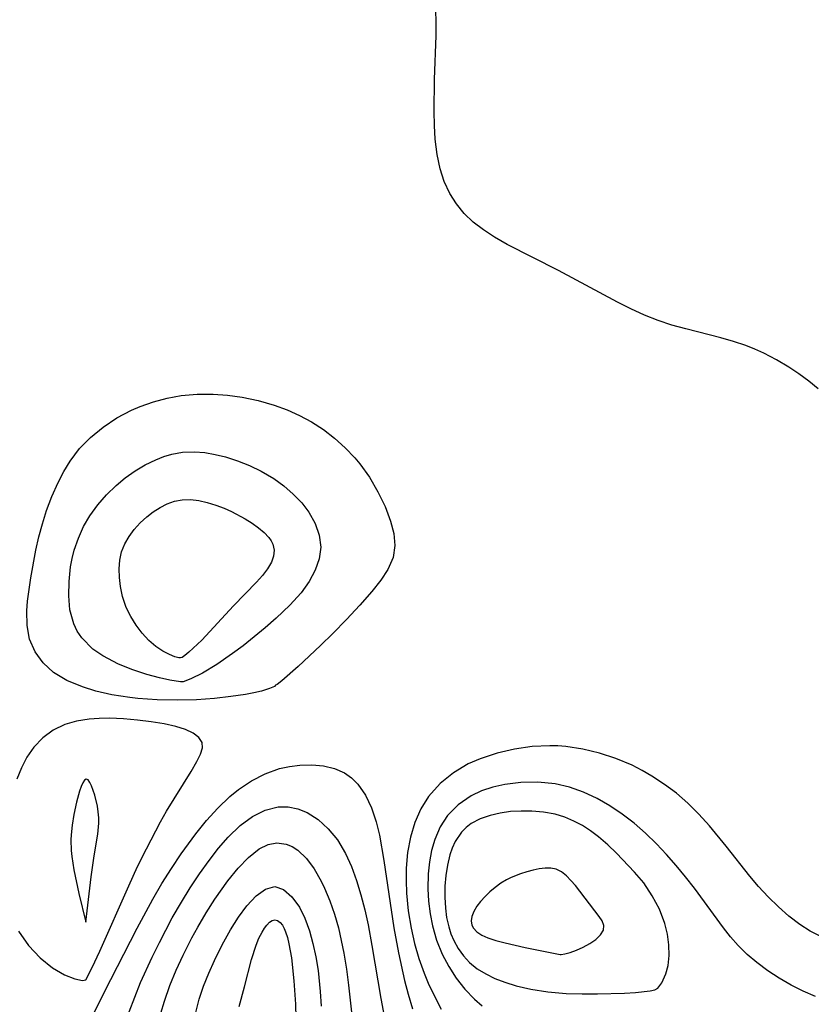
# Model space of a CAD drawing. Header units: metres. Extents: x 1073367 to 1082519, y 1569854 to 1574957.
# Tile 158 of 256: x 1074842 to 1074925, y 1573296 to 1573400. Entities that reach past the tile are written whole.
import ezdxf

# ---------------------------------------------------------------- set-up
doc = ezdxf.new("R2010")
doc.units = ezdxf.units.M
doc.layers.add('CGG_CurvaNivelLidar_v1', color=253, linetype='Continuous', lineweight=30)

msp = doc.modelspace()

# ---------------------------------------------------------------- linework, layer by layer
at = {"layer": 'CGG_CurvaNivelLidar_v1'}
for p, q in [((1074885.4525, 1573399.3113, 66), (1074885.3905, 1573400.6416, 66)), ((1074885.4304, 1573397.943, 66), (1074885.4525, 1573399.3113, 66)), ((1074885.2599, 1573393.2762, 66), (1074885.4304, 1573397.943, 66)), ((1074885.2137, 1573389.9058, 66), (1074885.2599, 1573393.2762, 66)), ((1074885.2533, 1573388.4372, 66), (1074885.2137, 1573389.9058, 66)), ((1074885.3468, 1573386.9867, 66), (1074885.2533, 1573388.4372, 66)), ((1074885.5339, 1573385.3982, 66), (1074885.3468, 1573386.9867, 66)), ((1074885.8468, 1573383.8634, 66), (1074885.5339, 1573385.3982, 66)), ((1074886.281, 1573382.522, 66), (1074885.8468, 1573383.8634, 66)), ((1074886.8717, 1573381.2607, 66), (1074886.281, 1573382.522, 66)), ((1074887.5702, 1573380.1731, 66), (1074886.8717, 1573381.2607, 66)), ((1074888.3987, 1573379.1737, 66), (1074887.5702, 1573380.1731, 66)), ((1074889.3438, 1573378.2662, 66), (1074888.3987, 1573379.1737, 66)), ((1074890.4241, 1573377.4305, 66), (1074889.3438, 1573378.2662, 66)), ((1074891.5909, 1573376.672, 66), (1074890.4241, 1573377.4305, 66)), ((1074892.9288, 1573375.9076, 66), (1074891.5909, 1573376.672, 66)), ((1074898.3235, 1573373.1583, 66), (1074892.9288, 1573375.9076, 66)), ((1074904.557, 1573369.8095, 66), (1074898.3235, 1573373.1583, 66)), ((1074905.971, 1573369.1012, 66), (1074904.557, 1573369.8095, 66)), ((1074907.4002, 1573368.4461, 66), (1074905.971, 1573369.1012, 66)), ((1074908.8537, 1573367.8689, 66), (1074907.4002, 1573368.4461, 66)), ((1074910.2942, 1573367.3987, 66), (1074908.8537, 1573367.8689, 66)), ((1074911.7556, 1573366.9921, 66), (1074910.2942, 1573367.3987, 66)), ((1074915.4532, 1573366.0476, 66), (1074911.7556, 1573366.9921, 66)), ((1074916.7798, 1573365.6713, 66), (1074915.4532, 1573366.0476, 66)), ((1074918.0831, 1573365.2404, 66), (1074916.7798, 1573365.6713, 66)), ((1074919.0528, 1573364.8612, 66), (1074918.0831, 1573365.2404, 66)), ((1074920.0012, 1573364.4349, 66), (1074919.0528, 1573364.8612, 66)), ((1074921.3329, 1573363.7383, 66), (1074920.0012, 1573364.4349, 66)), ((1074922.6217, 1573362.9634, 66), (1074921.3329, 1573363.7383, 66)), ((1074923.6933, 1573362.2496, 66), (1074922.6217, 1573362.9634, 66)), ((1074924.7315, 1573361.4903, 66), (1074923.6933, 1573362.2496, 66)), ((1074925.73, 1573360.6829, 66), (1074924.7315, 1573361.4903, 66)), ((1074858.5619, 1573359.9739, 66), (1074860.2331, 1573360.1121, 66)), ((1074860.2331, 1573360.1121, 66), (1074861.9215, 1573360.1112, 66)), ((1074861.9215, 1573360.1112, 66), (1074863.4566, 1573360.0092, 66)), ((1074854.2191, 1573358.817, 66), (1074855.63, 1573359.3192, 66)), ((1074855.63, 1573359.3192, 66), (1074857.0804, 1573359.7086, 66)), ((1074857.0804, 1573359.7086, 66), (1074858.5619, 1573359.9739, 66)), ((1074863.4566, 1573360.0092, 66), (1074864.9858, 1573359.8089, 66)), ((1074864.9858, 1573359.8089, 66), (1074866.6928, 1573359.4553, 66)), ((1074866.6928, 1573359.4553, 66), (1074868.3669, 1573358.9718, 66)), ((1074851.7837, 1573357.6111, 66), (1074853.3313, 1573358.4329, 66)), ((1074853.3313, 1573358.4329, 66), (1074854.2191, 1573358.817, 66)), ((1074868.3669, 1573358.9718, 66), (1074869.7219, 1573358.4733, 66)), ((1074869.7219, 1573358.4733, 66), (1074871.0354, 1573357.8864, 66)), ((1074850.3314, 1573356.6456, 66), (1074851.7837, 1573357.6111, 66)), ((1074871.0354, 1573357.8864, 66), (1074872.2962, 1573357.2069, 66)), ((1074872.2962, 1573357.2069, 66), (1074873.5533, 1573356.3877, 66)), ((1074848.9912, 1573355.5484, 66), (1074850.3314, 1573356.6456, 66)), ((1074873.5533, 1573356.3877, 66), (1074874.7368, 1573355.4739, 66)), ((1074847.8443, 1573354.3772, 66), (1074848.9912, 1573355.5484, 66)), ((1074874.7368, 1573355.4739, 66), (1074875.8423, 1573354.4787, 66)), ((1074846.8527, 1573353.064, 66), (1074847.8443, 1573354.3772, 66)), ((1074857.567, 1573353.7946, 65.5), (1074858.6995, 1573354.001, 65.5)), ((1074858.6995, 1573354.001, 65.5), (1074859.9732, 1573354.0521, 65.5)), ((1074859.9732, 1573354.0521, 65.5), (1074861.0534, 1573353.9645, 65.5)), ((1074861.0534, 1573353.9645, 65.5), (1074862.1356, 1573353.7783, 65.5)), ((1074875.8423, 1573354.4787, 66), (1074876.8605, 1573353.4102, 66)), ((1074846.1835, 1573351.9592, 66), (1074846.8527, 1573353.064, 66)), ((1074854.7704, 1573352.67, 65.5), (1074855.8801, 1573353.2115, 65.5)), ((1074855.8801, 1573353.2115, 65.5), (1074856.7153, 1573353.5389, 65.5)), ((1074856.7153, 1573353.5389, 65.5), (1074857.567, 1573353.7946, 65.5)), ((1074862.1356, 1573353.7783, 65.5), (1074863.2151, 1573353.511, 65.5)), ((1074863.2151, 1573353.511, 65.5), (1074864.5081, 1573353.097, 65.5)), ((1074864.5081, 1573353.097, 65.5), (1074865.7768, 1573352.5923, 65.5)), ((1074876.8605, 1573353.4102, 66), (1074877.3914, 1573352.7756, 66)), ((1074845.5826, 1573350.801, 66), (1074846.1835, 1573351.9592, 66)), ((1074852.6647, 1573351.311, 65.5), (1074853.696, 1573352.033, 65.5)), ((1074853.696, 1573352.033, 65.5), (1074854.7704, 1573352.67, 65.5)), ((1074865.7768, 1573352.5923, 65.5), (1074867.006, 1573351.9985, 65.5)), ((1074867.006, 1573351.9985, 65.5), (1074868.3166, 1573351.222, 65.5)), ((1074877.3914, 1573352.7756, 66), (1074878.4009, 1573351.3627, 66)), ((1074844.9245, 1573349.3467, 66), (1074845.5826, 1573350.801, 66)), ((1074851.6873, 1573350.5084, 65.5), (1074852.6647, 1573351.311, 65.5)), ((1074868.3166, 1573351.222, 65.5), (1074869.3908, 1573350.4453, 65.5)), ((1074878.4009, 1573351.3627, 66), (1074879.3001, 1573349.8402, 66)), ((1074850.6778, 1573349.524, 65.5), (1074851.6873, 1573350.5084, 65.5)), ((1074869.3908, 1573350.4453, 65.5), (1074870.3789, 1573349.5923, 65.5)), ((1074879.3001, 1573349.8402, 66), (1074880.0536, 1573348.2908, 66)), ((1074844.3521, 1573347.8438, 66), (1074844.9245, 1573349.3467, 66)), ((1074849.7573, 1573348.4548, 65.5), (1074850.6778, 1573349.524, 65.5)), ((1074857.0775, 1573348.551, 65), (1074857.8526, 1573348.8307, 65)), ((1074857.8526, 1573348.8307, 65), (1074858.6509, 1573348.9933, 65)), ((1074858.6509, 1573348.9933, 65), (1074859.5256, 1573349.018, 65)), ((1074859.5256, 1573349.018, 65), (1074860.416, 1573348.9142, 65)), ((1074860.416, 1573348.9142, 65), (1074861.3135, 1573348.7116, 65)), ((1074861.3135, 1573348.7116, 65), (1074862.21, 1573348.4315, 65)), ((1074870.3789, 1573349.5923, 65.5), (1074871.2639, 1573348.672, 65.5)), ((1074871.2639, 1573348.672, 65.5), (1074872.0207, 1573347.6884, 65.5)), ((1074843.9258, 1573346.4692, 66), (1074844.3521, 1573347.8438, 66)), ((1074848.9375, 1573347.3106, 65.5), (1074849.7573, 1573348.4548, 65.5)), ((1074854.929, 1573347.2057, 65), (1074855.6095, 1573347.7253, 65)), ((1074855.6095, 1573347.7253, 65), (1074856.3282, 1573348.1772, 65)), ((1074856.3282, 1573348.1772, 65), (1074857.0775, 1573348.551, 65)), ((1074862.21, 1573348.4315, 65), (1074863.0969, 1573348.0882, 65)), ((1074863.0969, 1573348.0882, 65), (1074863.8514, 1573347.747, 65)), ((1074863.8514, 1573347.747, 65), (1074865.2971, 1573346.9749, 65)), ((1074872.0207, 1573347.6884, 65.5), (1074872.6904, 1573346.4927, 65.5)), ((1074880.0536, 1573348.2908, 66), (1074880.64, 1573346.7475, 66)), ((1074848.2691, 1573346.1613, 65.5), (1074848.9375, 1573347.3106, 65.5)), ((1074854.2396, 1573346.5691, 65), (1074854.929, 1573347.2057, 65)), ((1074865.2971, 1573346.9749, 65), (1074866.0255, 1573346.5203, 65)), ((1074880.64, 1573346.7475, 66), (1074880.9765, 1573345.4375, 66)), ((1074843.5637, 1573345.0721, 66), (1074843.9258, 1573346.4692, 66)), ((1074847.7195, 1573344.9571, 65.5), (1074848.2691, 1573346.1613, 65.5)), ((1074853.0632, 1573345.1277, 65), (1074853.6137, 1573345.8732, 65)), ((1074853.6137, 1573345.8732, 65), (1074854.2396, 1573346.5691, 65)), ((1074866.0255, 1573346.5203, 65), (1074866.6994, 1573346.0416, 65)), ((1074866.6994, 1573346.0416, 65), (1074867.2983, 1573345.5366, 65)), ((1074872.6904, 1573346.4927, 65.5), (1074873.1238, 1573345.2461, 65.5)), ((1074843.2483, 1573343.6645, 66), (1074843.5637, 1573345.0721, 66)), ((1074847.2861, 1573343.6619, 65.5), (1074847.7195, 1573344.9571, 65.5)), ((1074852.6071, 1573344.3376, 65), (1074853.0632, 1573345.1277, 65)), ((1074867.2983, 1573345.5366, 65), (1074867.7952, 1573345.0009, 65)), ((1074867.7952, 1573345.0009, 65), (1074868.0315, 1573344.6605, 65)), ((1074868.0315, 1573344.6605, 65), (1074868.2105, 1573344.3075, 65)), ((1074873.1238, 1573345.2461, 65.5), (1074873.2757, 1573343.9773, 65.5)), ((1074880.9765, 1573345.4375, 66), (1074881.0846, 1573344.1612, 66)), ((1074842.7037, 1573340.7664, 66), (1074843.2483, 1573343.6645, 66)), ((1074847.0693, 1573342.7935, 65.5), (1074847.2861, 1573343.6619, 65.5)), ((1074852.0889, 1573342.6268, 65), (1074852.274, 1573343.5027, 65)), ((1074852.274, 1573343.5027, 65), (1074852.6071, 1573344.3376, 65)), ((1074868.2105, 1573344.3075, 65), (1074868.3616, 1573343.6779, 65)), ((1074868.3616, 1573343.6779, 65), (1074868.3057, 1573343.058, 65)), ((1074873.2757, 1573343.9773, 65.5), (1074873.115, 1573342.7569, 65.5)), ((1074881.0846, 1573344.1612, 66), (1074880.894, 1573342.9033, 66)), ((1074846.9038, 1573341.9157, 65.5), (1074847.0693, 1573342.7935, 65.5)), ((1074852.0267, 1573341.7162, 65), (1074852.0889, 1573342.6268, 65)), ((1074868.3057, 1573343.058, 65), (1074868.0676, 1573342.4138, 65)), ((1074873.115, 1573342.7569, 65.5), (1074872.6938, 1573341.552, 65.5)), ((1074880.894, 1573342.9033, 66), (1074880.3585, 1573341.6373, 66)), ((1074846.7368, 1573340.3853, 65.5), (1074846.9038, 1573341.9157, 65.5)), ((1074852.0575, 1573340.7826, 65), (1074852.0267, 1573341.7162, 65)), ((1074867.6527, 1573341.7161, 65), (1074867.1186, 1573341.0161, 65)), ((1074868.0676, 1573342.4138, 65), (1074867.6527, 1573341.7161, 65)), ((1074872.6938, 1573341.552, 65.5), (1074872.0609, 1573340.3745, 65.5)), ((1074880.3585, 1573341.6373, 66), (1074879.6073, 1573340.5115, 66)), ((1074842.3669, 1573338.2976, 66), (1074842.7037, 1573340.7664, 66)), ((1074846.7093, 1573338.8675, 65.5), (1074846.7368, 1573340.3853, 65.5)), ((1074852.1593, 1573339.8355, 65), (1074852.0575, 1573340.7826, 65)), ((1074867.1186, 1573341.0161, 65), (1074866.5015, 1573340.3111, 65)), ((1074872.0609, 1573340.3745, 65.5), (1074871.1957, 1573339.1741, 65.5)), ((1074879.6073, 1573340.5115, 66), (1074878.6525, 1573339.3231, 66)), ((1074852.3755, 1573338.7788, 65), (1074852.1593, 1573339.8355, 65)), ((1074866.5015, 1573340.3111, 65), (1074864.0881, 1573337.7926, 65)), ((1074842.2906, 1573337.2716, 66), (1074842.3669, 1573338.2976, 66)), ((1074846.822, 1573337.3895, 65.5), (1074846.7093, 1573338.8675, 65.5)), ((1074852.7748, 1573337.6407, 65), (1074852.3755, 1573338.7788, 65)), ((1074871.1957, 1573339.1741, 65.5), (1074870.011, 1573337.8812, 65.5)), ((1074878.6525, 1573339.3231, 66), (1074877.3832, 1573337.8645, 66)), ((1074842.3146, 1573335.7278, 66), (1074842.2906, 1573337.2716, 66)), ((1074847.2328, 1573335.9113, 65.5), (1074846.822, 1573337.3895, 65.5)), ((1074853.2348, 1573336.6981, 65), (1074852.7748, 1573337.6407, 65)), ((1074864.0881, 1573337.7926, 65), (1074860.7296, 1573334.2085, 65)), ((1074870.011, 1573337.8812, 65.5), (1074868.5724, 1573336.5193, 65.5)), ((1074877.3832, 1573337.8645, 66), (1074876.0004, 1573336.3672, 66)), ((1074853.7971, 1573335.7832, 65), (1074853.2348, 1573336.6981, 65)), ((1074868.5724, 1573336.5193, 65.5), (1074867.4098, 1573335.5031, 65.5)), ((1074876.0004, 1573336.3672, 66), (1074874.5622, 1573334.8966, 66)), ((1074842.5787, 1573334.2827, 66), (1074842.3146, 1573335.7278, 66)), ((1074847.6032, 1573335.1514, 65.5), (1074847.2328, 1573335.9113, 65.5)), ((1074854.441, 1573334.9298, 65), (1074853.7971, 1573335.7832, 65)), ((1074867.4098, 1573335.5031, 65.5), (1074865.0819, 1573333.6085, 65.5)), ((1074843.1498, 1573332.9616, 66), (1074842.5787, 1573334.2827, 66)), ((1074848.0899, 1573334.4265, 65.5), (1074847.6032, 1573335.1514, 65.5)), ((1074849.2609, 1573333.2564, 65.5), (1074848.0899, 1573334.4265, 65.5)), ((1074855.1448, 1573334.17, 65), (1074854.441, 1573334.9298, 65)), ((1074855.8843, 1573333.5322, 65), (1074855.1448, 1573334.17, 65)), ((1074860.7296, 1573334.2085, 65), (1074859.3833, 1573332.9115, 65)), ((1074874.5622, 1573334.8966, 66), (1074873.2514, 1573333.6252, 66)), ((1074850.3063, 1573332.5326, 65.5), (1074849.2609, 1573333.2564, 65.5)), ((1074856.6274, 1573333.0335, 65), (1074855.8843, 1573333.5322, 65)), ((1074865.0819, 1573333.6085, 65.5), (1074863.9712, 1573332.7718, 65.5)), ((1074873.2514, 1573333.6252, 66), (1074870.8866, 1573331.4216, 66)), ((1074843.9992, 1573331.7919, 66), (1074843.1498, 1573332.9616, 66)), ((1074851.9495, 1573331.6769, 65.5), (1074850.3063, 1573332.5326, 65.5)), ((1074857.3185, 1573332.6703, 65), (1074856.6274, 1573333.0335, 65)), ((1074857.8992, 1573332.4342, 65), (1074857.3185, 1573332.6703, 65)), ((1074858.3113, 1573332.3181, 65), (1074857.8992, 1573332.4342, 65)), ((1074858.5, 1573332.3297, 65), (1074858.3113, 1573332.3181, 65)), ((1074858.658, 1573332.3635, 65), (1074858.5, 1573332.3297, 65)), ((1074858.9599, 1573332.5665, 65), (1074858.658, 1573332.3635, 65)), ((1074859.3833, 1573332.9115, 65), (1074858.9599, 1573332.5665, 65)), ((1074863.9712, 1573332.7718, 65.5), (1074862.303, 1573331.6233, 65.5)), ((1074845.0897, 1573330.7991, 66), (1074843.9992, 1573331.7919, 66)), ((1074853.4619, 1573331.0649, 65.5), (1074851.9495, 1573331.6769, 65.5)), ((1074854.9322, 1573330.5796, 65.5), (1074853.4619, 1573331.0649, 65.5)), ((1074862.303, 1573331.6233, 65.5), (1074860.8026, 1573330.7161, 65.5)), ((1074870.8866, 1573331.4216, 66), (1074869.1817, 1573329.9076, 66)), ((1074846.5187, 1573329.9418, 66), (1074845.0897, 1573330.7991, 66)), ((1074856.2662, 1573330.216, 65.5), (1074854.9322, 1573330.5796, 65.5)), ((1074857.3699, 1573329.9688, 65.5), (1074856.2662, 1573330.216, 65.5)), ((1074859.5804, 1573330.0987, 65.5), (1074858.7738, 1573329.7997, 65.5)), ((1074860.8026, 1573330.7161, 65.5), (1074859.5804, 1573330.0987, 65.5)), ((1074848.1395, 1573329.2656, 66), (1074846.5187, 1573329.9418, 66)), ((1074849.5729, 1573328.8104, 66), (1074848.1395, 1573329.2656, 66)), ((1074858.5, 1573329.7952, 65.5), (1074857.3699, 1573329.9688, 65.5)), ((1074858.7738, 1573329.7997, 65.5), (1074858.5, 1573329.7952, 65.5)), ((1074867.8719, 1573329.0963, 66), (1074867.0146, 1573328.831, 66)), ((1074868.3851, 1573329.3193, 66), (1074867.8719, 1573329.0963, 66)), ((1074868.5, 1573329.4494, 66), (1074868.3851, 1573329.3193, 66)), ((1074868.6635, 1573329.5243, 66), (1074868.5, 1573329.4494, 66)), ((1074869.1817, 1573329.9076, 66), (1074868.6635, 1573329.5243, 66)), ((1074851.2545, 1573328.4347, 66), (1074849.5729, 1573328.8104, 66)), ((1074853.1608, 1573328.1477, 66), (1074851.2545, 1573328.4347, 66)), ((1074853.9864, 1573328.058, 66), (1074853.1608, 1573328.1477, 66)), ((1074856.0315, 1573327.9094, 66), (1074853.9864, 1573328.058, 66)), ((1074862.0556, 1573328.0389, 66), (1074860.1865, 1573327.9054, 66)), ((1074863.7877, 1573328.2362, 66), (1074862.0556, 1573328.0389, 66)), ((1074865.3275, 1573328.4737, 66), (1074863.7877, 1573328.2362, 66)), ((1074866.236, 1573328.6478, 66), (1074865.3275, 1573328.4737, 66)), ((1074867.0146, 1573328.831, 66), (1074866.236, 1573328.6478, 66)), ((1074858.1209, 1573327.8574, 66), (1074856.0315, 1573327.9094, 66)), ((1074860.1865, 1573327.9054, 66), (1074858.1209, 1573327.8574, 66)), ((1074848.8573, 1573325.8763, 66.5), (1074847.5395, 1573325.6681, 66.5)), ((1074849.9166, 1573325.9476, 66.5), (1074848.8573, 1573325.8763, 66.5)), ((1074850.9928, 1573325.9581, 66.5), (1074849.9166, 1573325.9476, 66.5)), ((1074852.4793, 1573325.9001, 66.5), (1074850.9928, 1573325.9581, 66.5)), ((1074853.9552, 1573325.7757, 66.5), (1074852.4793, 1573325.9001, 66.5)), ((1074846.291, 1573325.2978, 66.5), (1074845.0657, 1573324.694, 66.5)), ((1074847.5395, 1573325.6681, 66.5), (1074846.291, 1573325.2978, 66.5)), ((1074855.393, 1573325.5953, 66.5), (1074853.9552, 1573325.7757, 66.5)), ((1074856.7612, 1573325.3621, 66.5), (1074855.393, 1573325.5953, 66.5)), ((1074857.9957, 1573325.0813, 66.5), (1074856.7612, 1573325.3621, 66.5)), ((1074859.0263, 1573324.7611, 66.5), (1074857.9957, 1573325.0813, 66.5)), ((1074843.9667, 1573323.8921, 66.5), (1074843.0167, 1573322.9114, 66.5)), ((1074845.0657, 1573324.694, 66.5), (1074843.9667, 1573323.8921, 66.5)), ((1074859.8336, 1573324.3849, 66.5), (1074859.0263, 1573324.7611, 66.5)), ((1074860.4344, 1573323.9346, 66.5), (1074859.8336, 1573324.3849, 66.5)), ((1074860.7695, 1573323.4117, 66.5), (1074860.4344, 1573323.9346, 66.5)), ((1074843.0167, 1573322.9114, 66.5), (1074842.3008, 1573321.8755, 66.5)), ((1074860.585, 1573322.1624, 66.5), (1074860.7971, 1573322.8258, 66.5)), ((1074860.7971, 1573322.8258, 66.5), (1074860.7695, 1573323.4117, 66.5)), ((1074895.5463, 1573322.9667, 66.5), (1074893.6859, 1573322.698, 66.5)), ((1074897.4135, 1573323.0707, 66.5), (1074895.5463, 1573322.9667, 66.5)), ((1074898.2557, 1573323.0548, 66.5), (1074897.4135, 1573323.0707, 66.5)), ((1074899.1125, 1573322.9886, 66.5), (1074898.2557, 1573323.0548, 66.5)), ((1074900.8899, 1573322.7171, 66.5), (1074899.1125, 1573322.9886, 66.5)), ((1074842.3008, 1573321.8755, 66.5), (1074841.7082, 1573320.7293, 66.5)), ((1074860.2095, 1573321.4121, 66.5), (1074860.585, 1573322.1624, 66.5)), ((1074890.0937, 1573321.6963, 66.5), (1074888.8261, 1573321.1394, 66.5)), ((1074891.8581, 1573322.2762, 66.5), (1074890.0937, 1573321.6963, 66.5)), ((1074893.6859, 1573322.698, 66.5), (1074891.8581, 1573322.2762, 66.5)), ((1074902.6574, 1573322.2891, 66.5), (1074900.8899, 1573322.7171, 66.5)), ((1074904.3983, 1573321.7166, 66.5), (1074902.6574, 1573322.2891, 66.5)), ((1074906.0939, 1573320.9978, 66.5), (1074904.3983, 1573321.7166, 66.5)), ((1074841.7082, 1573320.7293, 66.5), (1074841.2355, 1573319.5498, 66.5)), ((1074859.5953, 1573320.3351, 66.5), (1074860.2095, 1573321.4121, 66.5)), ((1074868.9103, 1573320.6466, 66), (1074869.9872, 1573320.8775, 66)), ((1074869.9872, 1573320.8775, 66), (1074871.0651, 1573321.0033, 66)), ((1074871.0651, 1573321.0033, 66), (1074872.3374, 1573321.0373, 66)), ((1074872.3374, 1573321.0373, 66), (1074873.5675, 1573320.9336, 66)), ((1074873.5675, 1573320.9336, 66), (1074874.7276, 1573320.6662, 66)), ((1074874.7276, 1573320.6662, 66), (1074875.7862, 1573320.1994, 66)), ((1074888.8261, 1573321.1394, 66.5), (1074887.2618, 1573320.2137, 66.5)), ((1074907.1483, 1573320.4567, 66.5), (1074906.0939, 1573320.9978, 66.5)), ((1074857.0127, 1573316.1608, 66.5), (1074859.5953, 1573320.3351, 66.5)), ((1074865.975, 1573319.3752, 66), (1074867.4211, 1573320.1173, 66)), ((1074867.4211, 1573320.1173, 66), (1074868.9103, 1573320.6466, 66)), ((1074875.7862, 1573320.1994, 66), (1074876.5311, 1573319.6671, 66)), ((1074876.5311, 1573319.6671, 66), (1074877.1895, 1573319.0027, 66)), ((1074887.2618, 1573320.2137, 66.5), (1074885.8646, 1573319.087, 66.5)), ((1074908.1771, 1573319.8604, 66.5), (1074907.1483, 1573320.4567, 66.5)), ((1074909.5038, 1573318.9949, 66.5), (1074908.1771, 1573319.8604, 66.5)), ((1074848.0221, 1573318.7552, 67), (1074847.8529, 1573318.2618, 67)), ((1074848.1957, 1573319.16, 67), (1074848.0221, 1573318.7552, 67)), ((1074848.3736, 1573319.4411, 67), (1074848.1957, 1573319.16, 67)), ((1074848.556, 1573319.5511, 67), (1074848.3736, 1573319.4411, 67)), ((1074848.7366, 1573319.4579, 67), (1074848.556, 1573319.5511, 67)), ((1074848.9189, 1573319.2033, 67), (1074848.7366, 1573319.4579, 67)), ((1074849.0996, 1573318.8306, 67), (1074848.9189, 1573319.2033, 67)), ((1074849.4417, 1573317.8536, 67), (1074849.0996, 1573318.8306, 67)), ((1074864.5908, 1573318.4491, 66), (1074865.975, 1573319.3752, 66)), ((1074877.1895, 1573319.0027, 66), (1074877.9869, 1573317.8512, 66)), ((1074885.8646, 1573319.087, 66.5), (1074884.6459, 1573317.7231, 66.5)), ((1074891.4279, 1573318.6924, 67), (1074890.2337, 1573318.293, 67)), ((1074892.6768, 1573318.982, 67), (1074891.4279, 1573318.6924, 67)), ((1074894.3551, 1573319.2042, 67), (1074892.6768, 1573318.982, 67)), ((1074896.1697, 1573319.2397, 67), (1074894.3551, 1573319.2042, 67)), ((1074897.9869, 1573319.0481, 67), (1074896.1697, 1573319.2397, 67)), ((1074899.4987, 1573318.6918, 67), (1074897.9869, 1573319.0481, 67)), ((1074900.9797, 1573318.1724, 67), (1074899.4987, 1573318.6918, 67)), ((1074910.7773, 1573318.0466, 66.5), (1074909.5038, 1573318.9949, 66.5)), ((1074847.8529, 1573318.2618, 67), (1074847.5309, 1573317.1075, 67)), ((1074849.7231, 1573316.701, 67), (1074849.4417, 1573317.8536, 67)), ((1074862.4208, 1573316.4976, 66), (1074863.6801, 1573317.7074, 66)), ((1074863.6801, 1573317.7074, 66), (1074864.5908, 1573318.4491, 66)), ((1074877.9869, 1573317.8512, 66), (1074878.6241, 1573316.5194, 66)), ((1074884.6459, 1573317.7231, 66.5), (1074883.8227, 1573316.4036, 66.5)), ((1074889.1144, 1573317.7699, 67), (1074887.7646, 1573316.8502, 67)), ((1074890.2337, 1573318.293, 67), (1074889.1144, 1573317.7699, 67)), ((1074902.419, 1573317.506, 67), (1074900.9797, 1573318.1724, 67)), ((1074911.9853, 1573317.0102, 66.5), (1074910.7773, 1573318.0466, 66.5)), ((1074847.5309, 1573317.1075, 67), (1074847.2444, 1573315.8315, 67)), ((1074849.8216, 1573316.0902, 67), (1074849.7231, 1573316.701, 67)), ((1074867.41, 1573316.281, 65.5), (1074868.7928, 1573316.6124, 65.5)), ((1074868.7928, 1573316.6124, 65.5), (1074869.8253, 1573316.6153, 65.5)), ((1074869.8253, 1573316.6153, 65.5), (1074870.8441, 1573316.4199, 65.5)), ((1074878.6241, 1573316.5194, 66), (1074879.1166, 1573315.0524, 66)), ((1074887.7646, 1573316.8502, 67), (1074886.6352, 1573315.6933, 67)), ((1074903.7615, 1573316.7326, 67), (1074902.419, 1573317.506, 67)), ((1074905.0567, 1573315.8531, 67), (1074903.7615, 1573316.7326, 67)), ((1074913.151, 1573315.848, 66.5), (1074911.9853, 1573317.0102, 66.5)), ((1074847.2444, 1573315.8315, 67), (1074847.0499, 1573314.6787, 67)), ((1074849.8763, 1573315.4662, 67), (1074849.8216, 1573316.0902, 67)), ((1074849.8785, 1573314.8908, 67), (1074849.8763, 1573315.4662, 67)), ((1074856.3816, 1573315.0308, 66.5), (1074857.0127, 1573316.1608, 66.5)), ((1074861.2292, 1573315.1723, 66), (1074862.4208, 1573316.4976, 66)), ((1074864.7606, 1573314.6443, 65.5), (1074866.0719, 1573315.6201, 65.5)), ((1074866.0719, 1573315.6201, 65.5), (1074867.41, 1573316.281, 65.5)), ((1074870.8441, 1573316.4199, 65.5), (1074871.8274, 1573316.0377, 65.5)), ((1074871.8274, 1573316.0377, 65.5), (1074873.0009, 1573315.2957, 65.5)), ((1074883.8227, 1573316.4036, 66.5), (1074883.1848, 1573314.9624, 66.5)), ((1074886.6352, 1573315.6933, 67), (1074885.865, 1573314.5043, 67)), ((1074891.1251, 1573315.7257, 67.5), (1074890.0832, 1573315.3572, 67.5)), ((1074892.1771, 1573315.9653, 67.5), (1074891.1251, 1573315.7257, 67.5)), ((1074893.273, 1573316.114, 67.5), (1074892.1771, 1573315.9653, 67.5)), ((1074894.396, 1573316.1812, 67.5), (1074893.273, 1573316.114, 67.5)), ((1074895.5314, 1573316.1704, 67.5), (1074894.396, 1573316.1812, 67.5)), ((1074896.7699, 1573316.0641, 67.5), (1074895.5314, 1573316.1704, 67.5)), ((1074897.9905, 1573315.8377, 67.5), (1074896.7699, 1573316.0641, 67.5)), ((1074898.9947, 1573315.5343, 67.5), (1074897.9905, 1573315.8377, 67.5)), ((1074899.9673, 1573315.1298, 67.5), (1074898.9947, 1573315.5343, 67.5)), ((1074906.3056, 1573314.8863, 67), (1074905.0567, 1573315.8531, 67)), ((1074914.2551, 1573314.6125, 66.5), (1074913.151, 1573315.848, 66.5)), ((1074847.0499, 1573314.6787, 67), (1074846.9511, 1573313.6861, 67)), ((1074849.7685, 1573313.7334, 67), (1074849.8785, 1573314.8908, 67)), ((1074854.9044, 1573312.203, 66.5), (1074856.3816, 1573315.0308, 66.5)), ((1074860.0942, 1573313.7618, 66), (1074861.2292, 1573315.1723, 66)), ((1074863.5209, 1573313.4426, 65.5), (1074864.7606, 1573314.6443, 65.5)), ((1074873.0009, 1573315.2957, 65.5), (1074874.0713, 1573314.3148, 65.5)), ((1074879.1166, 1573315.0524, 66), (1074879.4514, 1573313.6478, 66)), ((1074883.1848, 1573314.9624, 66.5), (1074882.7236, 1573313.4282, 66.5)), ((1074885.865, 1573314.5043, 67), (1074885.2901, 1573313.1799, 67)), ((1074888.5986, 1573314.4351, 67.5), (1074888.1198, 1573313.9527, 67.5)), ((1074889.1412, 1573314.8498, 67.5), (1074888.5986, 1573314.4351, 67.5)), ((1074890.0832, 1573315.3572, 67.5), (1074889.1412, 1573314.8498, 67.5)), ((1074900.8658, 1573314.6519, 67.5), (1074899.9673, 1573315.1298, 67.5)), ((1074901.7289, 1573314.0974, 67.5), (1074900.8658, 1573314.6519, 67.5)), ((1074907.5073, 1573313.8449, 67), (1074906.3056, 1573314.8863, 67)), ((1074916.0158, 1573312.4606, 66.5), (1074914.2551, 1573314.6125, 66.5)), ((1074846.9511, 1573313.6861, 67), (1074846.9322, 1573313.1312, 67)), ((1074849.3811, 1573311.4731, 67), (1074849.7685, 1573313.7334, 67)), ((1074858.5752, 1573311.6734, 66), (1074860.0942, 1573313.7618, 66)), ((1074862.4921, 1573312.2597, 65.5), (1074863.5209, 1573313.4426, 65.5)), ((1074874.0713, 1573314.3148, 65.5), (1074875.024, 1573313.1373, 65.5)), ((1074879.4514, 1573313.6478, 66), (1074879.9312, 1573310.9772, 66)), ((1074882.7236, 1573313.4282, 66.5), (1074882.4337, 1573311.8136, 66.5)), ((1074888.1198, 1573313.9527, 67.5), (1074887.4519, 1573312.9633, 67.5)), ((1074902.5562, 1573313.4763, 67.5), (1074901.7289, 1573314.0974, 67.5)), ((1074903.5287, 1573312.6319, 67.5), (1074902.5562, 1573313.4763, 67.5)), ((1074908.6576, 1573312.7374, 67), (1074907.5073, 1573313.8449, 67)), ((1074846.9322, 1573313.1312, 67), (1074846.9695, 1573312.0209, 67)), ((1074866.7828, 1573312.179, 65), (1074867.7151, 1573312.6426, 65)), ((1074867.7151, 1573312.6426, 65), (1074868.6312, 1573312.8289, 65)), ((1074868.6312, 1573312.8289, 65), (1074869.6388, 1573312.6984, 65)), ((1074869.6388, 1573312.6984, 65), (1074870.2564, 1573312.4367, 65)), ((1074870.2564, 1573312.4367, 65), (1074870.8469, 1573312.0522, 65)), ((1074875.024, 1573313.1373, 65.5), (1074875.8945, 1573311.6927, 65.5)), ((1074885.2901, 1573313.1799, 67), (1074884.9589, 1573312.0231, 67)), ((1074887.4519, 1573312.9633, 67.5), (1074887.1411, 1573312.2814, 67.5)), ((1074904.4621, 1573311.726, 67.5), (1074903.5287, 1573312.6319, 67.5)), ((1074909.7203, 1573311.6161, 67), (1074908.6576, 1573312.7374, 67)), ((1074918.4963, 1573309.3083, 66.5), (1074916.0158, 1573312.4606, 66.5)), ((1074846.9695, 1573312.0209, 67), (1074847.0332, 1573311.3807, 67)), ((1074847.0332, 1573311.3807, 67), (1074847.2563, 1573309.9774, 67)), ((1074849.0686, 1573309.2539, 67), (1074849.3811, 1573311.4731, 67)), ((1074853.9712, 1573310.3198, 66.5), (1074854.9044, 1573312.203, 66.5)), ((1074857.5289, 1573310.1182, 66), (1074858.5752, 1573311.6734, 66)), ((1074861.5024, 1573310.9839, 65.5), (1074862.4921, 1573312.2597, 65.5)), ((1074865.6515, 1573311.2958, 65), (1074866.7828, 1573312.179, 65)), ((1074870.8469, 1573312.0522, 65), (1074871.761, 1573311.1813, 65)), ((1074875.8945, 1573311.6927, 65.5), (1074876.5227, 1573310.3185, 65.5)), ((1074882.4337, 1573311.8136, 66.5), (1074882.2949, 1573310.1496, 66.5)), ((1074884.9589, 1573312.0231, 67), (1074884.736, 1573310.8157, 67)), ((1074886.8924, 1573311.5543, 67.5), (1074886.6332, 1573310.4917, 67.5)), ((1074887.1411, 1573312.2814, 67.5), (1074886.8924, 1573311.5543, 67.5)), ((1074906.3568, 1573309.7309, 67.5), (1074904.4621, 1573311.726, 67.5)), ((1074910.7426, 1573310.4542, 67), (1074909.7203, 1573311.6161, 67)), ((1074853.0234, 1573308.2976, 66.5), (1074853.9712, 1573310.3198, 66.5)), ((1074860.4953, 1573309.566, 65.5), (1074861.5024, 1573310.9839, 65.5)), ((1074864.5523, 1573310.1591, 65), (1074865.6515, 1573311.2958, 65)), ((1074871.761, 1573311.1813, 65), (1074872.5892, 1573310.0781, 65)), ((1074876.5227, 1573310.3185, 65.5), (1074877.0552, 1573308.8589, 65.5)), ((1074879.9312, 1573310.9772, 66), (1074880.9917, 1573303.8747, 66)), ((1074884.736, 1573310.8157, 67), (1074884.6074, 1573309.5725, 67)), ((1074886.6332, 1573310.4917, 67.5), (1074886.4597, 1573309.3822, 67.5)), ((1074911.7272, 1573309.2609, 67), (1074910.7426, 1573310.4542, 67)), ((1074847.2563, 1573309.9774, 67), (1074847.7821, 1573307.5001, 67)), ((1074848.5, 1573304.4552, 67), (1074849.0686, 1573309.2539, 67)), ((1074856.5255, 1573308.5287, 66), (1074857.5289, 1573310.1182, 66)), ((1074859.5225, 1573308.0928, 65.5), (1074860.4953, 1573309.566, 65.5)), ((1074863.4829, 1573308.8399, 65), (1074864.5523, 1573310.1591, 65)), ((1074872.5892, 1573310.0781, 65), (1074873.328, 1573308.7946, 65)), ((1074882.2949, 1573310.1496, 66.5), (1074882.2769, 1573308.8464, 66.5)), ((1074884.6074, 1573309.5725, 67), (1074884.5675, 1573307.977, 67)), ((1074886.4597, 1573309.3822, 67.5), (1074886.3647, 1573308.2439, 67.5)), ((1074894.3389, 1573309.5691, 68), (1074893.3437, 1573309.1765, 68)), ((1074894.9996, 1573309.7838, 68), (1074894.3389, 1573309.5691, 68)), ((1074895.6576, 1573309.9628, 68), (1074894.9996, 1573309.7838, 68)), ((1074896.3054, 1573310.0956, 68), (1074895.6576, 1573309.9628, 68)), ((1074896.9353, 1573310.1671, 68), (1074896.3054, 1573310.0956, 68)), ((1074897.538, 1573310.1564, 68), (1074896.9353, 1573310.1671, 68)), ((1074898.1026, 1573310.0362, 68), (1074897.538, 1573310.1564, 68)), ((1074898.6584, 1573309.7598, 68), (1074898.1026, 1573310.0362, 68)), ((1074899.1705, 1573309.3602, 68), (1074898.6584, 1573309.7598, 68)), ((1074899.6524, 1573308.8734, 68), (1074899.1705, 1573309.3602, 68)), ((1074907.3199, 1573308.5957, 67.5), (1074906.3568, 1573309.7309, 67.5)), ((1074912.6755, 1573308.0438, 67), (1074911.7272, 1573309.2609, 67)), ((1074919.4248, 1573308.2177, 66.5), (1074918.4963, 1573309.3083, 66.5)), ((1074849.9791, 1573301.397, 66.5), (1074853.0234, 1573308.2976, 66.5)), ((1074855.5734, 1573306.9058, 66), (1074856.5255, 1573308.5287, 66)), ((1074862.1007, 1573306.8792, 65), (1074863.4829, 1573308.8399, 65)), ((1074867.4524, 1573307.9518, 64.5), (1074868.4247, 1573308.2122, 64.5)), ((1074868.4247, 1573308.2122, 64.5), (1074869.3594, 1573307.9156, 64.5)), ((1074873.328, 1573308.7946, 65), (1074873.6848, 1573308.0481, 65)), ((1074877.0552, 1573308.8589, 65.5), (1074877.5127, 1573307.3369, 65.5)), ((1074882.2769, 1573308.8464, 66.5), (1074882.3255, 1573307.5319, 66.5)), ((1074886.3647, 1573308.2439, 67.5), (1074886.3472, 1573307.0929, 67.5)), ((1074892.2441, 1573308.562, 68), (1074891.6584, 1573308.1328, 68)), ((1074892.8635, 1573308.9389, 68), (1074892.2441, 1573308.562, 68)), ((1074893.3437, 1573309.1765, 68), (1074892.8635, 1573308.9389, 68)), ((1074900.1146, 1573308.3282, 68), (1074899.6524, 1573308.8734, 68)), ((1074902.6314, 1573305.061, 68), (1074900.1146, 1573308.3282, 68)), ((1074908.2272, 1573307.2567, 67.5), (1074907.3199, 1573308.5957, 67.5)), ((1074920.4599, 1573307.1208, 66.5), (1074919.4248, 1573308.2177, 66.5)), ((1074847.7821, 1573307.5001, 67), (1074848.5, 1573304.4552, 67)), ((1074858.5844, 1573306.5782, 65.5), (1074859.5225, 1573308.0928, 65.5)), ((1074865.4837, 1573306.1823, 64.5), (1074866.4663, 1573307.2341, 64.5)), ((1074866.4663, 1573307.2341, 64.5), (1074867.4524, 1573307.9518, 64.5)), ((1074869.3594, 1573307.9156, 64.5), (1074870.2366, 1573307.1541, 64.5)), ((1074873.6848, 1573308.0481, 65), (1074874.2308, 1573306.7184, 65)), ((1074877.5127, 1573307.3369, 65.5), (1074877.9116, 1573305.7704, 65.5)), ((1074882.3255, 1573307.5319, 66.5), (1074882.496, 1573305.6749, 66.5)), ((1074884.5675, 1573307.977, 67), (1074884.6351, 1573306.6663, 67)), ((1074890.5948, 1573307.1715, 68), (1074890.1298, 1573306.6592, 68)), ((1074891.1072, 1573307.6656, 68), (1074890.5948, 1573307.1715, 68)), ((1074891.6584, 1573308.1328, 68), (1074891.1072, 1573307.6656, 68)), ((1074908.9725, 1573305.8332, 67.5), (1074908.2272, 1573307.2567, 67.5)), ((1074915.7412, 1573303.8731, 67), (1074912.6755, 1573308.0438, 67)), ((1074853.935, 1573303.8202, 66), (1074855.5734, 1573306.9058, 66)), ((1074857.6222, 1573304.916, 65.5), (1074858.5844, 1573306.5782, 65.5)), ((1074861.1859, 1573305.4368, 65), (1074862.1007, 1573306.8792, 65)), ((1074864.5975, 1573304.998, 64.5), (1074865.4837, 1573306.1823, 64.5)), ((1074870.2366, 1573307.1541, 64.5), (1074871.0254, 1573306.0373, 64.5)), ((1074874.2308, 1573306.7184, 65), (1074874.7122, 1573305.3148, 65)), ((1074884.6351, 1573306.6663, 67), (1074884.7941, 1573305.3588, 67)), ((1074886.3472, 1573307.0929, 67.5), (1074886.4127, 1573305.9445, 67.5)), ((1074889.7265, 1573306.1358, 68), (1074889.4057, 1573305.6077, 68)), ((1074890.1298, 1573306.6592, 68), (1074889.7265, 1573306.1358, 68)), ((1074921.5335, 1573306.0858, 66.5), (1074920.4599, 1573307.1208, 66.5)), ((1074860.3097, 1573303.9408, 65), (1074861.1859, 1573305.4368, 65)), ((1074871.0254, 1573306.0373, 64.5), (1074871.6008, 1573304.8752, 64.5)), ((1074874.7122, 1573305.3148, 65), (1074875.1282, 1573303.854, 65)), ((1074877.9116, 1573305.7704, 65.5), (1074878.2641, 1573304.1732, 65.5)), ((1074882.496, 1573305.6749, 66.5), (1074882.7904, 1573303.8231, 66.5)), ((1074884.7941, 1573305.3588, 67), (1074885.0496, 1573304.0659, 67)), ((1074886.4127, 1573305.9445, 67.5), (1074886.5472, 1573304.9512, 67.5)), ((1074889.4057, 1573305.6077, 68), (1074889.1971, 1573305.0807, 68)), ((1074909.5453, 1573304.3242, 67.5), (1074908.9725, 1573305.8332, 67.5)), ((1074922.6317, 1573305.1158, 66.5), (1074921.5335, 1573306.0858, 66.5)), ((1074923.7688, 1573304.236, 66.5), (1074922.6317, 1573305.1158, 66.5)), ((1074856.2562, 1573302.326, 65.5), (1074857.6222, 1573304.916, 65.5)), ((1074863.7471, 1573303.6614, 64.5), (1074864.5975, 1573304.998, 64.5)), ((1074867.3301, 1573303.8243, 64), (1074867.5872, 1573304.1647, 64)), ((1074867.5872, 1573304.1647, 64), (1074867.8732, 1573304.4565, 64)), ((1074867.8732, 1573304.4565, 64), (1074868.1616, 1573304.6481, 64)), ((1074868.1616, 1573304.6481, 64), (1074868.4471, 1573304.7153, 64)), ((1074868.4471, 1573304.7153, 64), (1074868.7233, 1573304.6393, 64)), ((1074868.7233, 1573304.6393, 64), (1074868.9855, 1573304.4381, 64)), ((1074868.9855, 1573304.4381, 64), (1074869.2269, 1573304.134, 64)), ((1074869.2269, 1573304.134, 64), (1074869.4101, 1573303.8096, 64)), ((1074871.6008, 1573304.8752, 64.5), (1074872.0851, 1573303.5609, 64.5)), ((1074878.2641, 1573304.1732, 65.5), (1074878.6756, 1573302.0186, 65.5)), ((1074885.0496, 1573304.0659, 67), (1074885.4897, 1573302.5566, 67)), ((1074886.5472, 1573304.9512, 67.5), (1074886.7627, 1573303.9829, 67.5)), ((1074889.1971, 1573305.0807, 68), (1074889.1329, 1573304.5934, 68)), ((1074889.1329, 1573304.5934, 68), (1074889.2091, 1573304.1378, 68)), ((1074889.2091, 1573304.1378, 68), (1074889.3646, 1573303.8343, 68)), ((1074902.9365, 1573304.5925, 68), (1074902.6314, 1573305.061, 68)), ((1074903.1068, 1573304.1124, 68), (1074902.9365, 1573304.5925, 68)), ((1074903.0683, 1573303.619, 68), (1074903.1068, 1573304.1124, 68)), ((1074909.8296, 1573303.1968, 67.5), (1074909.5453, 1573304.3242, 67.5)), ((1074924.8663, 1573303.5308, 66.5), (1074923.7688, 1573304.236, 66.5)), ((1074841.4159, 1573303.5024, 66.5), (1074842.477, 1573301.9928, 66.5)), ((1074850.4514, 1573297.0393, 66), (1074853.935, 1573303.8202, 66)), ((1074859.6966, 1573302.8199, 65), (1074860.3097, 1573303.9408, 65)), ((1074862.8822, 1573302.0874, 64.5), (1074863.7471, 1573303.6614, 64.5)), ((1074866.7509, 1573302.7651, 64), (1074867.0838, 1573303.4272, 64)), ((1074867.0838, 1573303.4272, 64), (1074867.3301, 1573303.8243, 64)), ((1074869.4101, 1573303.8096, 64), (1074869.5726, 1573303.4346, 64)), ((1074869.5726, 1573303.4346, 64), (1074869.7655, 1573302.8419, 64)), ((1074872.0851, 1573303.5609, 64.5), (1074872.4533, 1573302.2295, 64.5)), ((1074875.1282, 1573303.854, 65), (1074875.4389, 1573302.5327, 65)), ((1074880.9917, 1573303.8747, 66), (1074881.4765, 1573301.2173, 66)), ((1074882.7904, 1573303.8231, 66.5), (1074883.1568, 1573302.2233, 66.5)), ((1074886.7627, 1573303.9829, 67.5), (1074886.999, 1573303.2381, 67.5)), ((1074886.999, 1573303.2381, 67.5), (1074887.2952, 1573302.5232, 67.5)), ((1074889.3646, 1573303.8343, 68), (1074889.7446, 1573303.4421, 68)), ((1074889.7446, 1573303.4421, 68), (1074890.2595, 1573303.1133, 68)), ((1074890.2595, 1573303.1133, 68), (1074890.8979, 1573302.8268, 68)), ((1074902.2876, 1573302.6419, 68), (1074902.7805, 1573303.1181, 68)), ((1074902.7805, 1573303.1181, 68), (1074903.0683, 1573303.619, 68)), ((1074909.9865, 1573302.0864, 67.5), (1074909.8296, 1573303.1968, 67.5)), ((1074916.487, 1573302.9218, 67), (1074915.7412, 1573303.8731, 67)), ((1074925.9995, 1573302.9393, 66.5), (1074924.8663, 1573303.5308, 66.5)), ((1074842.477, 1573301.9928, 66.5), (1074843.7022, 1573300.6951, 66.5)), ((1074855.4919, 1573300.7665, 65.5), (1074856.2562, 1573302.326, 65.5)), ((1074858.7663, 1573301.0033, 65), (1074859.6966, 1573302.8199, 65)), ((1074862.0707, 1573300.435, 64.5), (1074862.8822, 1573302.0874, 64.5)), ((1074865.9731, 1573300.5476, 64), (1074866.4493, 1573302.0303, 64)), ((1074866.4493, 1573302.0303, 64), (1074866.7509, 1573302.7651, 64)), ((1074869.7655, 1573302.8419, 64), (1074869.9252, 1573302.1885, 64)), ((1074869.9252, 1573302.1885, 64), (1074870.1825, 1573300.6934, 64)), ((1074872.4533, 1573302.2295, 64.5), (1074872.75, 1573300.8219, 64.5)), ((1074875.4389, 1573302.5327, 65), (1074875.7051, 1573301.1859, 65)), ((1074878.6756, 1573302.0186, 65.5), (1074879.6115, 1573296.4146, 65.5)), ((1074883.1568, 1573302.2233, 66.5), (1074883.6198, 1573300.6455, 66.5)), ((1074885.4897, 1573302.5566, 67), (1074886.076, 1573301.1013, 67)), ((1074887.2952, 1573302.5232, 67.5), (1074887.7545, 1573301.6776, 67.5)), ((1074890.8979, 1573302.8268, 68), (1074891.7286, 1573302.5507, 68)), ((1074891.7286, 1573302.5507, 68), (1074892.7034, 1573302.2849, 68)), ((1074892.7034, 1573302.2849, 68), (1074894.8379, 1573301.7992, 68)), ((1074900.9487, 1573301.823, 68), (1074901.6556, 1573302.2052, 68)), ((1074901.6556, 1573302.2052, 68), (1074902.2876, 1573302.6419, 68)), ((1074910.0103, 1573300.9499, 67.5), (1074909.9865, 1573302.0864, 67.5)), ((1074917.2718, 1573302.0176, 67), (1074916.487, 1573302.9218, 67)), ((1074918.2266, 1573301.0734, 67), (1074917.2718, 1573302.0176, 67)), ((1074849.1747, 1573299.694, 66.5), (1074849.9791, 1573301.397, 66.5)), ((1074858.0266, 1573299.4023, 65), (1074858.7663, 1573301.0033, 65)), ((1074875.7051, 1573301.1859, 65), (1074875.982, 1573299.5106, 65)), ((1074881.4765, 1573301.2173, 66), (1074882.1099, 1573298.3085, 66)), ((1074886.076, 1573301.1013, 67), (1074886.7613, 1573299.7947, 67)), ((1074887.7545, 1573301.6776, 67.5), (1074888.3081, 1573300.9009, 67.5)), ((1074894.8379, 1573301.7992, 68), (1074898.5, 1573301.0659, 68)), ((1074898.5, 1573301.0659, 68), (1074898.6296, 1573301.0613, 68)), ((1074898.6296, 1573301.0613, 68), (1074899.0061, 1573301.1297, 68)), ((1074899.0061, 1573301.1297, 68), (1074899.5593, 1573301.276, 68)), ((1074899.5593, 1573301.276, 68), (1074900.2295, 1573301.5093, 68)), ((1074900.2295, 1573301.5093, 68), (1074900.9487, 1573301.823, 68)), ((1074909.8963, 1573299.9097, 67.5), (1074910.0103, 1573300.9499, 67.5)), ((1074919.2511, 1573300.2024, 67), (1074918.2266, 1573301.0734, 67)), ((1074843.7022, 1573300.6951, 66.5), (1074844.9919, 1573299.6575, 66.5)), ((1074854.2853, 1573298.1027, 65.5), (1074855.4919, 1573300.7665, 65.5)), ((1074861.4623, 1573299.0907, 64.5), (1074862.0707, 1573300.435, 64.5)), ((1074865.2474, 1573297.6647, 64), (1074865.9731, 1573300.5476, 64)), ((1074870.1825, 1573300.6934, 64), (1074870.4483, 1573298.2872, 64)), ((1074872.75, 1573300.8219, 64.5), (1074872.9842, 1573299.3586, 64.5)), ((1074883.6198, 1573300.6455, 66.5), (1074884.1749, 1573299.0968, 66.5)), ((1074888.3081, 1573300.9009, 67.5), (1074888.9561, 1573300.207, 67.5)), ((1074888.9561, 1573300.207, 67.5), (1074889.7669, 1573299.5591, 67.5)), ((1074909.6639, 1573299.0055, 67.5), (1074909.8963, 1573299.9097, 67.5)), ((1074920.4046, 1573299.3472, 67), (1074919.2511, 1573300.2024, 67)), ((1074844.9919, 1573299.6575, 66.5), (1074846.2438, 1573298.9188, 66.5)), ((1074846.2438, 1573298.9188, 66.5), (1074847.3643, 1573298.4829, 66.5)), ((1074848.5, 1573298.3993, 66.5), (1074849.1747, 1573299.694, 66.5)), ((1074857.3609, 1573297.7788, 65), (1074858.0266, 1573299.4023, 65)), ((1074860.9115, 1573297.7294, 64.5), (1074861.4623, 1573299.0907, 64.5)), ((1074872.9842, 1573299.3586, 64.5), (1074873.2237, 1573297.1588, 64.5)), ((1074875.982, 1573299.5106, 65), (1074876.213, 1573297.8185, 65)), ((1074884.1749, 1573299.0968, 66.5), (1074884.6149, 1573298.0387, 66.5)), ((1074886.7613, 1573299.7947, 67), (1074887.5648, 1573298.5605, 67)), ((1074889.7669, 1573299.5591, 67.5), (1074890.6697, 1573299.0082, 67.5)), ((1074890.6697, 1573299.0082, 67.5), (1074891.6443, 1573298.5366, 67.5)), ((1074909.2309, 1573298.0681, 67.5), (1074909.6639, 1573299.0055, 67.5)), ((1074921.6105, 1573298.5608, 67), (1074920.4046, 1573299.3472, 67)), ((1074847.3643, 1573298.4829, 66.5), (1074848.1692, 1573298.3234, 66.5)), ((1074848.1692, 1573298.3234, 66.5), (1074848.5, 1573298.3993, 66.5)), ((1074853.6556, 1573296.5716, 65.5), (1074854.2853, 1573298.1027, 65.5)), ((1074870.4483, 1573298.2872, 64), (1074870.6145, 1573295.8211, 64)), ((1074876.213, 1573297.8185, 65), (1074876.5089, 1573294.9906, 65)), ((1074882.1099, 1573298.3085, 66), (1074882.4852, 1573296.8778, 66)), ((1074884.6149, 1573298.0387, 66.5), (1074885.2609, 1573296.6533, 66.5)), ((1074887.5648, 1573298.5605, 67), (1074888.4776, 1573297.4094, 67)), ((1074891.6443, 1573298.5366, 67.5), (1074892.6746, 1573298.1311, 67.5)), ((1074892.6746, 1573298.1311, 67.5), (1074893.8647, 1573297.7503, 67.5)), ((1074908.7955, 1573297.494, 67.5), (1074909.2309, 1573298.0681, 67.5)), ((1074922.8583, 1573297.8409, 67), (1074921.6105, 1573298.5608, 67)), ((1074924.1391, 1573297.1904, 67), (1074922.8583, 1573297.8409, 67)), ((1074848.7141, 1573293.579, 66), (1074850.4514, 1573297.0393, 66)), ((1074856.7832, 1573296.1366, 65), (1074857.3609, 1573297.7788, 65)), ((1074860.4506, 1573296.3527, 64.5), (1074860.9115, 1573297.7294, 64.5)), ((1074864.6789, 1573295.5925, 64), (1074865.2474, 1573297.6647, 64)), ((1074873.2237, 1573297.1588, 64.5), (1074873.3203, 1573295.5987, 64.5)), ((1074882.4852, 1573296.8778, 66), (1074882.9613, 1573295.317, 66)), ((1074888.4776, 1573297.4094, 67), (1074889.4973, 1573296.3557, 67)), ((1074893.8647, 1573297.7503, 67.5), (1074895.4364, 1573297.3934, 67.5)), ((1074895.4364, 1573297.3934, 67.5), (1074897.2276, 1573297.1257, 67.5)), ((1074897.2276, 1573297.1257, 67.5), (1074899.1464, 1573296.9607, 67.5)), ((1074899.1464, 1573296.9607, 67.5), (1074900.8178, 1573296.9037, 67.5)), ((1074900.8178, 1573296.9037, 67.5), (1074902.4586, 1573296.9039, 67.5)), ((1074902.4586, 1573296.9039, 67.5), (1074905.314, 1573296.988, 67.5)), ((1074905.314, 1573296.988, 67.5), (1074906.4515, 1573297.0556, 67.5)), ((1074906.4515, 1573297.0556, 67.5), (1074908.0105, 1573297.2302, 67.5)), ((1074908.0105, 1573297.2302, 67.5), (1074908.5, 1573297.3486, 67.5)), ((1074908.5, 1573297.3486, 67.5), (1074908.7955, 1573297.494, 67.5)), ((1074925.4493, 1573296.6185, 67), (1074924.1391, 1573297.1904, 67)), ((1074853.0821, 1573295.029, 65.5), (1074853.6556, 1573296.5716, 65.5)), ((1074856.413, 1573294.8665, 65), (1074856.7832, 1573296.1366, 65)), ((1074860.1172, 1573294.9605, 64.5), (1074860.4506, 1573296.3527, 64.5)), ((1074870.6145, 1573295.8211, 64), (1074870.6492, 1573294.3925, 64)), ((1074879.6115, 1573296.4146, 65.5), (1074880.728, 1573290.3257, 65.5)), ((1074885.2609, 1573296.6533, 66.5), (1074885.9666, 1573295.3026, 66.5)), ((1074889.4973, 1573296.3557, 67), (1074890.3005, 1573295.6598, 67))]:
    msp.add_line(p, q, dxfattribs=at)

doc.saveas('drawing.dxf')
